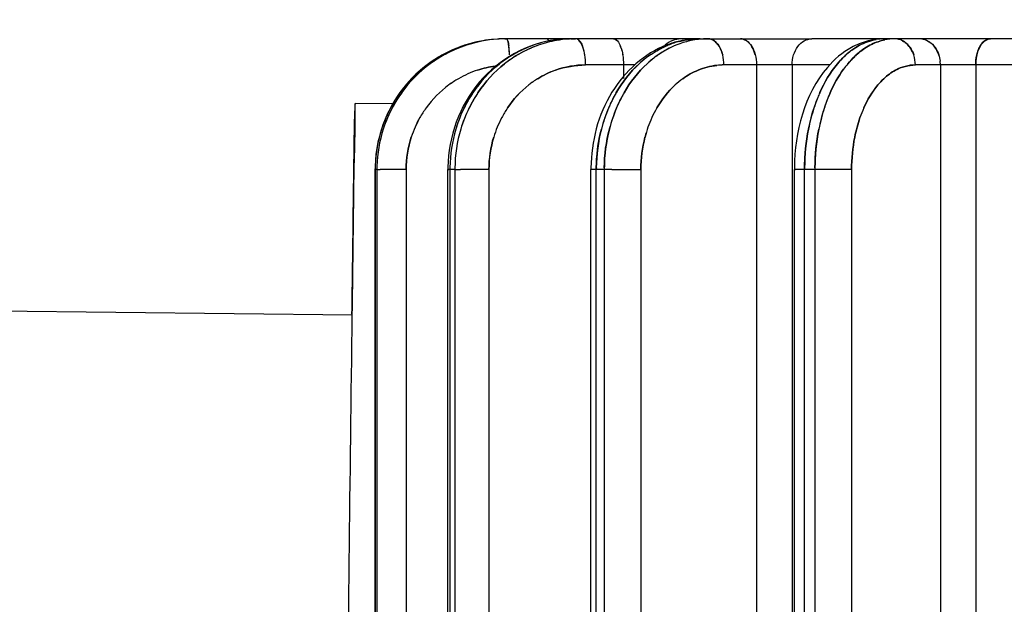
# Model space of a CAD drawing. Header units: millimetres. Extents: x 4086 to 10416, y 123 to 1549.
# Tile 96 of 256: x 6974.36 to 6983.78, y 776.72 to 782.32. Entities that reach past the tile are written whole.
import ezdxf

# ---------------------------------------------------------------- set-up
doc = ezdxf.new("R2010")
doc.units = ezdxf.units.MM
doc.layers.add('外形图', color=7, linetype='Continuous')
doc.layers.add('尺寸标注', color=7, linetype='Continuous')
doc.styles.add('思源黑', font='SourceHanSansCN-Normal.ttf')
doc.dimstyles.new('尺寸标注_1_4比例中六', dxfattribs={"dimtxt": 10, "dimasz": 8, "dimexe": 2, "dimexo": 1.5, "dimgap": 1, "dimtad": 1, "dimdec": 1, "dimlfac": 4, "dimdsep": 46, "dimtxsty": '思源黑', "dimcen": 0.09, "dimadec": 0, "dimazin": 0, "dimtp": 0.01, "dimtm": 0.01, "dimtfac": 1, "dimtdec": 1, "dimtofl": 0, "dimtmove": 0, "dimatfit": 3, "dimfxl": 1, "dimtolj": 1, "dimarcsym": 0})

# ---------------------------------------------------------------- blocks, each defined once
blk = doc.blocks.new('*D641')
at = {"layer": 'Defpoints', "color": 0}
for p in [(6878.8829, 952.5071), (7011.1262, 952.5071), (7001.7165, 757.5012)]:
    blk.add_point(p, dxfattribs=at)
at = {"layer": '尺寸标注', "color": 0, "lineweight": -2}
for p, q in [((7009.6262, 952.5071), (6876.8829, 952.5071)), ((6878.8829, 765.5012), (6878.8829, 944.5071)), ((7000.2165, 757.5012), (6876.8829, 757.5012))]:
    blk.add_line(p, q, dxfattribs=at)
at = {"layer": '尺寸标注', "color": 0}
for points in [[(6880.2163, 944.5071), (6877.5496, 944.5071), (6878.8829, 952.5071)], [(6877.5496, 765.5012), (6880.2163, 765.5012), (6878.8829, 757.5012)]]:
    blk.add_solid(points, dxfattribs=at)
at = {"layer": '尺寸标注', "color": 0, "insert": (6872.7053, 865.1729), "char_height": 10, "attachment_point": 5, "rotation": 90, "style": '思源黑'}
blk.add_mtext('\\A1;780', dxfattribs=at)
blk = doc.blocks.new('*D642')
at = {"layer": 'Defpoints', "color": 0}
for p in [(7068.7721, 1016.2572), (6856.2695, 632.5072), (6943.6541, 632.5072)]:
    blk.add_point(p, dxfattribs=at)
at = {"layer": '尺寸标注', "color": 0, "lineweight": -2}
for p, q in [((7067.2721, 1016.2572), (6854.2695, 1016.2572)), ((6856.2695, 1008.2572), (6856.2695, 640.5072)), ((6942.1541, 632.5072), (6854.2695, 632.5072))]:
    blk.add_line(p, q, dxfattribs=at)
at = {"layer": '尺寸标注', "color": 0}
for points in [[(6857.6028, 1008.2572), (6854.9362, 1008.2572), (6856.2695, 1016.2572)], [(6854.9362, 640.5072), (6857.6028, 640.5072), (6856.2695, 632.5072)]]:
    blk.add_solid(points, dxfattribs=at)
at = {"layer": '尺寸标注', "color": 0, "insert": (6850.0851, 824.3822), "char_height": 10, "attachment_point": 5, "rotation": 90, "style": '思源黑'}
blk.add_mtext('\\A1;1535', dxfattribs=at)

msp = doc.modelspace()

# ---------------------------------------------------------------- linework, layer by layer
at = {"layer": '外形图', "color": 7, "linetype": 'Continuous'}
for p, q in [((6979.0001, 782.1321), (6979.0162, 782.1321)), ((6979.6304, 782.1321), (6979.0081, 782.1321)), ((6979.6305, 782.1321), (6979.6781, 782.1321)), ((6980.681, 782.1321), (6979.6781, 782.1321)), ((6980.8679, 782.1321), (6980.568, 782.1321)), ((6980.8679, 782.1321), (6980.8688, 782.1321)), ((6980.8688, 782.1321), (6980.9448, 782.1321)), ((6980.9448, 782.1321), (6981.9379, 782.1321)), ((6982.7299, 782.1321), (6981.9379, 782.1321)), ((6982.5531, 782.1256), (6982.553, 782.1256)), ((6983.6457, 782.1322), (6982.7299, 782.1321)), ((6984.9119, 782.1321), (6983.6457, 782.1322)), ((6980.5616, 782.0708), (6980.5613, 782.0707)), ((6981.0029, 782.1131), (6981.0058, 782.111)), ((6981.3636, 782.0589), (6981.365, 782.0567)), ((6982.321, 782.0243), (6982.3211, 782.0244)), ((6983.0449, 782.1131), (6983.0451, 782.1131)), ((6979.046, 781.9777), (6979.046, 781.978)), ((6979.7661, 781.9778), (6979.7661, 781.9779)), ((6980.1286, 781.978), (6980.1286, 781.9778)), ((6982.9129, 781.9778), (6982.9128, 781.9781)), ((6980.2456, 781.8821), (6979.7734, 781.8821)), ((6980.1359, 781.8821), (6980.1359, 781.7525)), ((6982.1126, 781.8822), (6981.0966, 781.8821)), ((6981.4081, 781.8821), (6981.4081, 772.5071)), ((6981.7489, 781.8821), (6981.749, 772.5071)), ((6983.5055, 781.8822), (6982.928, 781.8822)), ((6983.1672, 781.8822), (6983.1673, 772.5072)), ((6983.5055, 781.8822), (6983.5055, 772.5072)), ((6984.4025, 781.8822), (6983.5055, 781.8822)), ((6977.5684, 781.5102), (6977.5685, 781.5133)), ((6977.9474, 781.5088), (6977.5685, 781.5133)), ((6977.7585, 772.5071), (6977.7585, 780.8821)), ((6977.7585, 780.8821), (6977.7606, 780.8821)), ((6977.7606, 780.8821), (6977.7606, 772.5071)), ((6977.7767, 780.8821), (6977.7606, 780.8821)), ((6977.7767, 780.8821), (6977.7767, 772.5071)), ((6977.7767, 780.8821), (6977.808, 780.8821)), ((6978.0568, 780.8821), (6977.8079, 780.8821)), ((6978.0568, 780.8821), (6978.0568, 772.5071)), ((6978.456, 772.5071), (6978.4559, 780.8821)), ((6978.4559, 780.8821), (6978.458, 780.8821)), ((6978.458, 780.8821), (6978.4644, 780.8821)), ((6978.5225, 780.8821), (6978.4643, 780.8821)), ((6978.4748, 780.8821), (6978.4748, 772.5071)), ((6978.5224, 780.8821), (6978.5225, 772.5071)), ((6978.5224, 780.8821), (6978.5767, 780.8821)), ((6978.8488, 780.8821), (6978.5765, 780.8821)), ((6978.8488, 780.8821), (6978.8489, 772.5071)), ((6979.8245, 772.5071), (6979.8244, 780.8821)), ((6979.8303, 780.8821), (6979.8244, 780.8821)), ((6979.8477, 780.8821), (6979.8303, 780.8821)), ((6980.0252, 780.8821), (6979.8477, 780.8821)), ((6979.8759, 772.5071), (6979.8758, 780.8821)), ((6979.9517, 780.8821), (6979.9518, 772.5071)), ((6980.0248, 780.8821), (6980.3022, 780.8821)), ((6980.3022, 780.8821), (6980.3022, 772.5071)), ((6981.7708, 772.5072), (6981.7707, 780.8822)), ((6981.7708, 780.8822), (6981.7823, 780.8822)), ((6981.8226, 780.8822), (6981.7822, 780.8822)), ((6982.3178, 780.8822), (6981.8226, 780.8822)), ((6981.8682, 772.5072), (6981.8682, 780.8822)), ((6981.9672, 780.8822), (6981.9673, 772.5072)), ((6982.3178, 780.8822), (6982.3178, 772.5072)), ((6977.5445, 779.4885), (6967.0452, 779.6132))]:
    msp.add_line(p, q, dxfattribs=at)
for centre, radius, start, end in [((6979.0019, 780.8925), 1.2397, 93.35631, 108.12425), ((6979.018, 780.8926), 1.2396, 94.09393, 108.12578), ((6979.0002, 780.9139), 1.2182, 90.00073, 93.33853), ((6979.0005, 780.9084), 1.2237, 92.18211, 93.33546), ((6979.0002, 780.9096), 1.2225, 90.00659, 93.32336), ((6979.0164, 780.9102), 1.2219, 90.74443, 94.08275), ((6979.0165, 780.91), 1.2221, 90.74845, 94.08257), ((6979.0002, 780.9168), 1.2153, 90.00429, 92.18337), ((6979.0163, 780.9208), 1.2113, 90.00046, 90.74472), ((6979.0162, 780.9211), 1.211, 89.99666, 90.74067), ((6979.6337, 781.0436), 1.0887, 97.33052, 109.37244), ((6979.6814, 781.0437), 1.0886, 99.83227, 109.37682), ((6979.6308, 781.0649), 1.0672, 90.01593, 97.32589), ((6979.6311, 781.0624), 1.0698, 91.36852, 97.32075), ((6979.6794, 781.0544), 1.0777, 93.86966, 99.83416), ((6979.6308, 781.0288), 1.1033, 90.01827, 97.04428), ((6979.6305, 781.078), 1.0542, 90.00164, 91.35715), ((6979.6784, 781.0671), 1.065, 92.52026, 93.87082), ((6979.6785, 781.067), 1.0651, 92.52452, 93.86316), ((6979.6781, 781.0754), 1.0567, 89.99853, 92.52182), ((6979.6782, 781.0734), 1.0587, 90.80994, 92.52497), ((6979.6781, 781.0793), 1.0529, 90.00041, 90.80915), ((6980.681, 781.932), 0.2001, 90.01237, 95.3478), ((6980.8705, 781.3286), 0.8036, 91.42196, 104.25043), ((6980.8698, 781.2419), 0.8903, 90.0604, 102.65739), ((6980.9512, 781.307), 0.8257, 100.51823, 109.44424), ((6980.9465, 781.3303), 0.8019, 95.3946, 100.50255), ((6980.8688, 781.3541), 0.778, 90.00125, 91.34639), ((6980.9448, 781.3474), 0.7847, 90.00673, 95.39277), ((6980.945, 781.3459), 0.7862, 90.94886, 95.39543), ((6980.9448, 781.3548), 0.7774, 90.00036, 90.94156), ((6981.2562, 782.0401), 0.092, 80.52724, 89.97549), ((6981.2515, 782.0232), 0.1096, 62.33972, 70.09582), ((6981.2463, 782.0134), 0.1207, 55.68342, 62.37937), ((6982.6312, 781.664), 0.4681, 90.04028, 99.62078), ((6982.6314, 781.6626), 0.4696, 91.6627, 99.5938), ((6982.6309, 781.9762), 0.156, 90.02471, 97.61508), ((6982.6309, 781.6732), 0.4589, 90.00123, 91.63174), ((6982.7307, 781.6599), 0.4723, 91.28489, 101.56255), ((6982.7305, 781.661), 0.4711, 90.06735, 101.56002), ((6982.7299, 781.6736), 0.4586, 90.00032, 91.22571), ((6982.9691, 781.9762), 0.1559, 82.34738, 89.98645), ((6979.0017, 780.8976), 1.2347, 108.15844, 118.89088), ((6979.0012, 780.8986), 1.2336, 108.1831, 118.14155), ((6979.0013, 780.8984), 1.2338, 108.16669, 118.10405), ((6979.0178, 780.8975), 1.2348, 108.15848, 118.93747), ((6979.0173, 780.8985), 1.2337, 108.16411, 118.20829), ((6979.0174, 780.8984), 1.2339, 108.1668, 118.16565), ((6978.3564, 781.9708), 0.6883, 6.72579, 8.09474), ((6978.3964, 781.9762), 0.6479, 7.3297, 8.11632), ((6978.3054, 781.9644), 0.7397, 6.59961, 7.51126), ((6978.2916, 781.9627), 0.7536, 6.60474, 7.32988), ((6979.6429, 781.0214), 1.1127, 109.41065, 120.64777), ((6979.642, 781.0234), 1.1105, 109.41488, 119.86673), ((6979.6906, 781.0213), 1.1128, 109.37379, 120.69647), ((6979.6897, 781.0232), 1.1107, 109.39022, 119.93631), ((6979.4846, 781.9594), 0.2792, 19.25354, 22.84019), ((6979.4963, 781.9641), 0.2666, 20.84185, 22.88319), ((6979.4696, 781.9538), 0.2952, 18.90467, 21.31921), ((6979.4655, 781.9523), 0.2995, 18.91539, 20.84101), ((6979.8557, 781.9628), 0.27, 20.3508, 22.91319), ((6979.8591, 781.9642), 0.2663, 20.84159, 22.92398), ((6979.8154, 781.9477), 0.313, 17.51514, 20.80361), ((6979.8284, 781.9525), 0.2992, 18.95147, 20.84234), ((6979.8112, 781.9463), 0.3175, 17.52931, 20.3391), ((6980.9838, 781.2327), 0.9069, 114.59104, 123.86482), ((6980.9838, 781.2328), 0.9068, 114.58318, 123.81692), ((6980.9837, 781.2329), 0.9067, 114.58992, 123.81553), ((6980.8745, 781.2203), 0.9124, 102.65108, 110.71618), ((6980.8783, 781.2972), 0.8359, 104.23929, 112.28381), ((6980.9617, 781.2783), 0.8563, 112.2108, 114.5169), ((6980.9618, 781.2781), 0.8565, 112.25308, 114.5098), ((6980.9568, 781.2904), 0.8432, 109.43116, 112.25159), ((6980.9567, 781.2906), 0.843, 109.42737, 112.20912), ((6980.8556, 781.9395), 0.2299, 29.13777, 33.90571), ((6980.8609, 781.9429), 0.2236, 31.25927, 33.94002), ((6980.8486, 781.9353), 0.2381, 28.64228, 31.89744), ((6980.8467, 781.9342), 0.2403, 28.65165, 31.25669), ((6980.8292, 781.9246), 0.2603, 25.28082, 29.15307), ((6980.8275, 781.9238), 0.2622, 25.28906, 28.64076), ((6981.1711, 781.942), 0.2253, 30.60792, 33.98489), ((6981.1645, 781.9378), 0.2331, 28.66433, 33.38969), ((6982.7436, 781.4458), 0.7164, 126.1375, 131.94871), ((6982.7392, 781.4515), 0.7093, 126.13512, 131.04506), ((6982.739, 781.4518), 0.7089, 126.12518, 130.99853), ((6982.6523, 781.4405), 0.6952, 112.24159, 118.8426), ((6982.762, 781.5676), 0.5702, 116.31267, 118.04475), ((6982.762, 781.5674), 0.5703, 116.34061, 118.04071), ((6982.7619, 781.5678), 0.5699, 116.29754, 117.99442), ((6982.7024, 781.9273), 0.2131, 41.23369, 49.79119), ((6982.6902, 781.9164), 0.2294, 36.04765, 41.27492), ((6982.6925, 781.9184), 0.2264, 38.38282, 41.2925), ((6982.687, 781.914), 0.2334, 35.48155, 39.0851), ((6982.686, 781.9133), 0.2347, 35.48725, 38.3794), ((6982.9312, 781.9179), 0.2272, 37.67141, 41.34123), ((6982.9282, 781.9155), 0.2309, 35.51679, 40.72087), ((6979.0028, 780.8955), 1.2371, 118.71583, 126.259), ((6979.0022, 780.8964), 1.236, 120.31041, 126.25129), ((6979.0188, 780.8956), 1.237, 118.86896, 126.25863), ((6979.0183, 780.8964), 1.236, 120.30771, 126.25097), ((6979.0033, 780.8946), 1.2382, 118.10153, 120.31136), ((6979.0194, 780.8946), 1.2382, 118.1632, 120.30866), ((6979.0032, 780.8947), 1.238, 118.10021, 118.71551), ((6979.0193, 780.8947), 1.238, 118.1619, 118.86882), ((6979.6598, 780.9924), 1.1463, 120.45613, 128.20931), ((6979.661, 780.9908), 1.1483, 122.09983, 128.19538), ((6979.7075, 780.9922), 1.1465, 120.61431, 128.2083), ((6979.7086, 780.9908), 1.1483, 122.09705, 128.19506), ((6979.6536, 781.0023), 1.1346, 119.80329, 122.0919), ((6979.6543, 781.001), 1.136, 120.61989, 122.09085), ((6979.652, 781.0049), 1.1315, 119.80075, 120.43919), ((6979.7013, 781.0022), 1.1347, 119.86722, 122.08904), ((6979.702, 781.001), 1.1361, 120.66822, 122.08802), ((6979.6998, 781.0046), 1.1319, 119.8648, 120.59811), ((6980.9565, 781.161), 0.9935, 124.42594, 132.53421), ((6980.9616, 781.1549), 1.0015, 126.15646, 132.49834), ((6981.0328, 781.1604), 0.9943, 124.59263, 132.52051), ((6981.0376, 781.1548), 1.0016, 126.15391, 132.50428), ((6981.0375, 781.155), 1.0014, 126.15337, 132.48319), ((6980.9357, 781.1896), 0.9582, 123.69112, 126.12636), ((6980.9381, 781.1862), 0.9623, 124.56119, 126.1232), ((6980.9309, 781.1966), 0.9497, 123.6852, 124.36734), ((6980.931, 781.1964), 0.9499, 123.72812, 124.36707), ((6981.0118, 781.1893), 0.9585, 123.75933, 126.12313), ((6981.0141, 781.186), 0.9626, 124.6126, 126.12011), ((6981.0074, 781.1956), 0.9508, 123.75382, 124.53689), ((6981.0075, 781.1954), 0.9511, 123.80242, 124.53661), ((6982.7781, 781.4063), 0.7689, 130.97119, 133.54919), ((6982.7835, 781.4004), 0.7769, 131.89477, 133.5416), ((6982.7674, 781.4183), 0.7528, 130.95815, 131.68213), ((6982.7676, 781.418), 0.7532, 131.00377, 131.68178), ((6982.8775, 781.4058), 0.7695, 131.04398, 133.54538), ((6982.8828, 781.4001), 0.7773, 131.94928, 133.53816), ((6982.8678, 781.4167), 0.755, 131.03199, 131.86287), ((6982.8681, 781.4164), 0.7554, 131.08365, 131.86248), ((6979.0142, 780.8826), 1.2543, 126.31677, 144.16326), ((6979.0141, 780.8827), 1.2541, 126.33297, 144.14742), ((6979.0303, 780.8826), 1.2543, 126.31645, 144.16293), ((6979.0302, 780.8827), 1.2541, 126.32134, 144.15805), ((6979.05, 780.8937), 0.9887, 108.25295, 119.94252), ((6979.0414, 780.9117), 0.9689, 108.10117, 120.03148), ((6979.0495, 780.8925), 0.9897, 98.25749, 108.2008), ((6979.0498, 780.8909), 0.9913, 97.49642, 98.26159), ((6979.7843, 780.9914), 0.8925, 109.51662, 121.74174), ((6981.1074, 781.1751), 0.7071, 90.87275, 96.4606), ((6981.0968, 781.253), 0.6292, 90.0159, 96.2939), ((6983.0273, 781.2683), 0.9731, 140.0405, 143.92026), ((6983.0271, 781.2685), 0.9728, 140.02107, 143.91379), ((6982.8541, 781.8821), 0.3131, 0.0113, 6.90045), ((6979.0518, 780.8928), 0.9904, 120.00877, 126.34623), ((6979.0502, 780.8934), 0.989, 119.94299, 126.28973), ((6979.7992, 780.9687), 0.9198, 121.78955, 128.29355), ((6979.7976, 780.9693), 0.9183, 121.72163, 128.23596), ((6981.1717, 781.1006), 0.8016, 125.83137, 132.60877), ((6981.17, 781.1013), 0.8, 125.7596, 132.54973), ((6979.0637, 780.8786), 1.0089, 126.40958, 144.07013), ((6979.0597, 780.8825), 1.0034, 126.3609, 144.1188), ((6979.0117, 780.8859), 1.2503, 144.20128, 151.53858), ((6979.028, 780.8858), 1.2505, 144.20105, 151.69047), ((6979.0103, 780.8869), 1.2486, 144.2077, 150.11098), ((6979.0264, 780.8869), 1.2486, 144.20737, 150.1083), ((6979.7474, 780.9106), 1.267, 146.09779, 153.20254), ((6979.7436, 780.9129), 1.2625, 146.09943, 151.82395), ((6979.7955, 780.9103), 1.2675, 146.09811, 153.34904), ((6979.7912, 780.9129), 1.2625, 146.09911, 151.82136), ((6981.2165, 780.9535), 1.3285, 150.02019, 156.56521), ((6981.2074, 780.9583), 1.3182, 150.01371, 155.30174), ((6981.2875, 780.956), 1.323, 150.02035, 155.88058), ((6981.2833, 780.9583), 1.3182, 150.01339, 155.29937), ((6983.4382, 780.99), 1.5563, 158.07162, 161.57822), ((6983.4196, 780.9971), 1.5363, 158.06546, 160.53471), ((6983.3376, 781.0301), 1.448, 156.08037, 158.06126), ((6983.3373, 781.0302), 1.4477, 156.0724, 158.05452), ((6983.3375, 781.0301), 1.4479, 156.08102, 158.05475), ((6983.5031, 781.0023), 1.52, 156.14024, 161.72748), ((6983.4821, 781.0109), 1.4974, 156.11555, 160.56274), ((6983.4824, 781.0108), 1.4976, 156.13101, 160.56263), ((6979.0167, 780.8832), 1.256, 151.47286, 162.13021), ((6979.0162, 780.8834), 1.2554, 152.23678, 162.12105), ((6979.016, 780.8835), 1.2552, 151.53512, 162.10502), ((6979.0328, 780.8832), 1.256, 151.51898, 162.1302), ((6979.0321, 780.8836), 1.2552, 151.68704, 162.12375), ((6979.0156, 780.8837), 1.2548, 150.10779, 152.23453), ((6979.0152, 780.8839), 1.2544, 150.1078, 151.46832), ((6979.0317, 780.8837), 1.2548, 150.10513, 152.29564), ((6979.0314, 780.8839), 1.2544, 150.10513, 151.5146), ((6979.0574, 780.8841), 1.0006, 144.11325, 150.40774), ((6979.0568, 780.8857), 0.9992, 144.16945, 150.47298), ((6979.7819, 780.8933), 1.3056, 153.14699, 163.29372), ((6979.7826, 780.8931), 1.3063, 153.87729, 163.28143), ((6979.7824, 780.8932), 1.306, 153.8369, 163.26664), ((6979.8296, 780.8933), 1.3057, 153.1911, 163.29348), ((6979.8301, 780.8932), 1.3061, 153.9, 163.28371), ((6979.8303, 780.8931), 1.3064, 153.93553, 163.2812), ((6979.7632, 780.9021), 1.285, 151.81269, 153.8577), ((6979.766, 780.9008), 1.288, 153.18514, 153.85772), ((6979.7615, 780.903), 1.283, 151.81207, 153.1213), ((6979.811, 780.902), 1.2851, 151.8102, 153.9164), ((6979.8141, 780.9005), 1.2885, 153.33107, 153.91632), ((6979.8093, 780.903), 1.2831, 151.80954, 153.1658), ((6979.8651, 780.9048), 1.0121, 146.00848, 152.11106), ((6979.8646, 780.9063), 1.0109, 146.06332, 152.17394), ((6981.3154, 780.911), 1.4362, 156.52459, 165.57862), ((6981.3188, 780.9099), 1.4398, 157.18122, 165.56163), ((6981.3184, 780.9101), 1.4392, 157.14486, 165.54886), ((6981.3186, 780.91), 1.4395, 157.18204, 165.54817), ((6981.2584, 780.9341), 1.3747, 155.27672, 157.13537), ((6981.2667, 780.9306), 1.3837, 156.52391, 157.13369), ((6981.2664, 780.9307), 1.3834, 156.52404, 157.09593), ((6981.2539, 780.9362), 1.3697, 155.2751, 156.46669), ((6981.3916, 780.9109), 1.4365, 156.56452, 165.59792), ((6981.3947, 780.91), 1.4396, 157.20169, 165.56248), ((6981.395, 780.9098), 1.4401, 157.23353, 165.56096), ((6981.3949, 780.9099), 1.4398, 157.23452, 165.56317), ((6981.3386, 780.9323), 1.3793, 155.84953, 157.18695), ((6981.3438, 780.9301), 1.385, 156.65626, 157.18669), ((6981.3436, 780.9302), 1.3848, 156.6564, 157.15337), ((6981.3349, 780.934), 1.3753, 155.84723, 156.65677), ((6981.334, 780.9343), 1.3743, 155.848, 156.50615), ((6981.3255, 780.9381), 1.365, 155.27174, 155.84792), ((6981.3694, 780.9409), 1.0574, 149.9308, 155.56599), ((6981.3691, 780.9421), 1.0565, 149.98204, 155.6234), ((6983.6276, 780.9295), 1.7551, 162.11848, 168.84838), ((6983.6274, 780.9296), 1.7549, 162.1193, 168.85013), ((6983.6267, 780.9297), 1.7541, 162.08911, 168.83855), ((6983.4923, 780.9712), 1.6135, 160.52647, 162.0533), ((6983.5105, 780.9652), 1.6327, 161.55332, 162.05015), ((6983.5099, 780.9654), 1.6321, 161.5534, 162.0194), ((6983.4825, 780.9746), 1.6032, 160.52395, 161.50459), ((6983.7273, 780.9293), 1.7558, 162.16094, 168.84735), ((6983.7266, 780.9295), 1.7551, 162.13533, 168.84886), ((6983.7271, 780.9294), 1.7555, 162.16176, 168.84911), ((6983.5921, 780.9709), 1.6143, 160.5248, 162.09705), ((6983.6122, 780.9643), 1.6355, 161.66194, 162.09353), ((6983.6117, 780.9645), 1.635, 161.66203, 162.06644), ((6983.5821, 780.9744), 1.6038, 160.52215, 161.53791), ((6983.5332, 780.9827), 1.2021, 156.04726, 160.7857), ((6983.5332, 780.9837), 1.2016, 156.09104, 160.83321), ((6979.0622, 780.8828), 1.0053, 150.4777, 162.03827), ((6979.0439, 780.8914), 0.9852, 150.38984, 162.18824), ((6979.8935, 780.8914), 1.0434, 152.19398, 163.21173), ((6979.8744, 780.8999), 1.0227, 152.11068, 163.35419), ((6981.4285, 780.9146), 1.122, 155.5912, 165.64149), ((6981.4497, 780.9065), 1.1446, 155.66499, 165.51487), ((6979.0293, 780.8807), 1.2687, 162.16671, 178.43497), ((6979.0454, 780.8807), 1.2687, 162.1666, 178.54779), ((6979.8257, 780.8816), 1.3509, 163.32452, 179.14954), ((6979.8734, 780.8816), 1.3509, 163.32484, 179.44085), ((6979.0716, 780.881), 1.0148, 162.10844, 179.93979), ((6979.9296, 780.8817), 1.0808, 163.26919, 179.97635), ((6979.0009, 780.8821), 1.2425, 178.45022, 179.99932), ((6979.0048, 780.8822), 1.2441, 178.47156, 180.00307), ((6979.0026, 780.8821), 1.2421, 179.25855, 180.00005), ((6979.0071, 780.8821), 1.2465, 178.47157, 179.25854), ((6979.0205, 780.8822), 1.2438, 178.58605, 180.0032), ((6979.0187, 780.8821), 1.2421, 179.25784, 180.00005), ((6979.0229, 780.8821), 1.2462, 178.58577, 179.25789), ((6979.7698, 780.8821), 1.3139, 179.01082, 179.99988), ((6979.8073, 780.8822), 1.3325, 179.16257, 180.00345), ((6979.8075, 780.8821), 1.3327, 179.1607, 179.99997), ((6979.8541, 780.8821), 1.3317, 179.45522, 180.00014), ((6979.8539, 780.8822), 1.3314, 179.45774, 180.00363), ((6981.3136, 780.8821), 1.4892, 179.36175, 180.0001), ((6981.4263, 780.8821), 1.5504, 179.40608, 180.00009), ((6981.5022, 780.8821), 1.5504, 179.40551, 180.00009), ((6983.6376, 780.8822), 1.8669, 179.37418, 180.00008), ((6983.8868, 780.8822), 2.0186, 179.54391, 180.00014), ((6983.9859, 780.8822), 2.0186, 179.54347, 180.00014), ((9233.3573, 750.3505), 2256.0075, 179.2595862, 179.3797007), ((9233.3413, 750.3507), 2255.9914, 179.2595855, 179.3797014), ((9233.386, 750.3502), 2256.0362, 179.2595893, 179.3796936), ((9233.3825, 750.3502), 2256.0327, 179.2595888, 179.3796941)]:
    msp.add_arc(centre, radius, start, end, dxfattribs=at)
for points, knots in [([(6978.9294, 782.1301), (6978.6287, 782.1126), (6978.018, 781.8376), (6977.7671, 781.2178), (6977.7589, 780.9157)], [0, 0, 0, 0, 381.462281, 764.314658, 764.314658, 764.314658, 764.314658]), ([(6979.4955, 782.1238), (6979.2173, 782.0895), (6978.6648, 781.7823), (6978.4611, 781.1944), (6978.4561, 780.9048)], [0, 0, 0, 0, 368.549565, 749.343325, 749.343325, 749.343325, 749.343325]), ([(6979.0286, 782.113), (6979.027, 782.118), (6979.0249, 782.1249), (6979.0189, 782.1321), (6979.0162, 782.1321)], [0, 0, 0, 0, 486.329387, 735.163646, 735.163646, 735.163646, 735.163646]), ([(6979.0286, 782.1131), (6979.027, 782.118), (6979.0249, 782.125), (6979.0189, 782.1321), (6979.0162, 782.1321)], [0, 0, 0, 0, 486.241411, 735.163671, 735.163671, 735.163671, 735.163671]), ([(6979.0286, 782.113), (6979.0271, 782.1179), (6979.0249, 782.1249), (6979.0189, 782.1321), (6979.0162, 782.1321)], [0, 0, 0, 0, 486.51316, 735.163681, 735.163681, 735.163681, 735.163681]), ([(6979.4051, 782.1321), (6979.4077, 782.1321), (6979.4138, 782.1249), (6979.4159, 782.118), (6979.4174, 782.113)], [0, 0, 0, 0, 245.899677, 726.488568, 726.488568, 726.488568, 726.488568]), ([(6979.4051, 782.1321), (6979.4077, 782.1321), (6979.4138, 782.125), (6979.4159, 782.118), (6979.4174, 782.1131)], [0, 0, 0, 0, 245.984095, 726.488559, 726.488559, 726.488559, 726.488559]), ([(6979.4051, 782.1321), (6979.4077, 782.1321), (6979.4138, 782.1249), (6979.4159, 782.1179), (6979.4175, 782.113)], [0, 0, 0, 0, 245.719651, 726.488684, 726.488684, 726.488684, 726.488684]), ([(6979.7164, 782.111), (6979.711, 782.1172), (6979.6998, 782.1275), (6979.6848, 782.1321), (6979.6781, 782.1321)], [0, 0, 0, 0, 394.334436, 720.147173, 720.147173, 720.147173, 720.147173]), ([(6980.0406, 782.1321), (6980.047, 782.1321), (6980.0611, 782.128), (6980.0719, 782.1187), (6980.0771, 782.1131)], [0, 0, 0, 0, 324.70751, 712.164794, 712.164794, 712.164794, 712.164794]), ([(6980.0406, 782.1321), (6980.047, 782.1321), (6980.0611, 782.128), (6980.072, 782.1186), (6980.0772, 782.113)], [0, 0, 0, 0, 324.6021, 712.164527, 712.164527, 712.164527, 712.164527]), ([(6981.2714, 782.1309), (6981.2767, 782.13), (6981.2873, 782.1273), (6981.2974, 782.1229), (6981.3023, 782.1203)], [0, 0, 0, 0, 336.588596, 684.947313, 684.947313, 684.947313, 684.947313]), ([(6981.2714, 782.1309), (6981.2767, 782.13), (6981.2874, 782.1273), (6981.2974, 782.1229), (6981.3024, 782.1203)], [0, 0, 0, 0, 336.57775, 684.946192, 684.946192, 684.946192, 684.946192]), ([(6981.2888, 782.1263), (6981.2859, 782.1273), (6981.2802, 782.1291), (6981.2743, 782.1304), (6981.2714, 782.1309)], [0, 0, 0, 0, 345.263747, 684.971292, 684.971292, 684.971292, 684.971292]), ([(6983.5055, 781.8822), (6983.5055, 781.9143), (6983.5124, 782.0075), (6983.5785, 782.1322), (6983.6457, 782.1322)], [0, 0, 0, 0, 205.798736, 636.547481, 636.547481, 636.547481, 636.547481]), ([(6983.6457, 782.1322), (6983.6267, 782.1322), (6983.5269, 782.0891), (6983.5055, 781.9644), (6983.5055, 781.8822)], [0, 0, 0, 0, 119.329132, 636.329479, 636.329479, 636.329479, 636.329479]), ([(6979.046, 781.9778), (6979.0452, 781.9922), (6979.0419, 782.0375), (6979.0378, 782.0834), (6979.0286, 782.113)], [0, 0, 0, 0, 233.22445, 734.730105, 734.730105, 734.730105, 734.730105]), ([(6979.7661, 781.9778), (6979.7639, 781.992), (6979.7544, 782.0383), (6979.7382, 782.0859), (6979.7164, 782.111)], [0, 0, 0, 0, 216.203706, 718.868282, 718.868282, 718.868282, 718.868282]), ([(6980.5518, 782.0737), (6980.3353, 781.9918), (6979.9494, 781.6398), (6979.8273, 781.1486), (6979.8245, 780.8987)], [0, 0, 0, 0, 346.265306, 720.134099, 720.134099, 720.134099, 720.134099]), ([(6982.3169, 782.0495), (6982.2297, 782.0016), (6981.8922, 781.711), (6981.7745, 781.2384), (6981.7708, 780.9026)], [0, 0, 0, 0, 154.062182, 674.464143, 674.464143, 674.464143, 674.464143]), ([(6982.8399, 782.0901), (6982.8346, 782.0945), (6982.8236, 782.1029), (6982.8117, 782.11), (6982.8057, 782.1132)], [0, 0, 0, 0, 329.036832, 651.353076, 651.353076, 651.353076, 651.353076]), ([(6982.8399, 782.09), (6982.8346, 782.0945), (6982.8236, 782.1029), (6982.8118, 782.1099), (6982.8057, 782.1131)], [0, 0, 0, 0, 329.027772, 651.352068, 651.352068, 651.352068, 651.352068]), ([(6982.8057, 782.1131), (6982.8117, 782.11), (6982.8236, 782.1029), (6982.8346, 782.0945), (6982.8399, 782.0901)], [0, 0, 0, 0, 322.40501, 651.48019, 651.48019, 651.48019, 651.48019]), ([(6982.8682, 782.0612), (6982.8639, 782.0664), (6982.8549, 782.0765), (6982.845, 782.0858), (6982.8399, 782.0901)], [0, 0, 0, 0, 328.780684, 650.660008, 650.660008, 650.660008, 650.660008]), ([(6977.5684, 781.5127), (6977.5629, 781.4639), (6977.568, 781.2799), (6977.5541, 780.886), (6977.5495, 780.2649), (6977.5418, 779.7786), (6977.5382, 779.5032)], [0, 0, 0, 0, 100.588642, 375.648347, 808.155438, 1372.167901, 1372.167901, 1372.167901, 1372.167901]), ([(6977.5382, 779.5033), (6977.5415, 779.7527), (6977.5512, 780.4127), (6977.5563, 781.0727), (6977.5673, 781.4833)], [0, 0, 0, 0, 290.980232, 770.156016, 770.156016, 770.156016, 770.156016]), ([(6977.5382, 779.5033), (6977.5415, 779.7527), (6977.5512, 780.4127), (6977.5563, 781.0727), (6977.5673, 781.4833)], [0, 0, 0, 0, 290.979348, 770.156074, 770.156074, 770.156074, 770.156074]), ([(6977.5673, 781.4833), (6977.5675, 781.4905), (6977.5683, 781.5004), (6977.5677, 781.5106), (6977.5685, 781.5133)], [0, 0, 0, 0, 554.253434, 766.696208, 766.696208, 766.696208, 766.696208]), ([(6977.5673, 781.4833), (6977.5674, 781.4901), (6977.5679, 781.5), (6977.568, 781.5099), (6977.5684, 781.5129)], [0, 0, 0, 0, 532.021722, 766.686853, 766.686853, 766.686853, 766.686853]), ([(6977.5684, 781.5129), (6977.5684, 781.513), (6977.5684, 781.5131), (6977.5685, 781.5133), (6977.5685, 781.5133)], [0, 0, 0, 0, 561.467624, 766.557952, 766.557952, 766.557952, 766.557952])]:
    msp.add_open_spline(points, degree=3, knots=knots, dxfattribs=at)
for points in [[(6980.5949, 782.1131), (6980.6161, 782.1228), (6980.6392, 782.1291), (6980.6624, 782.1313)], [(6980.6726, 782.1074), (6980.7365, 782.1236), (6980.8029, 782.1321), (6980.8688, 782.1321)], [(6980.6726, 782.1074), (6980.7365, 782.1236), (6980.8029, 782.1321), (6980.8688, 782.1321)], [(6981.0029, 782.1131), (6980.986, 782.1246), (6980.9651, 782.1321), (6980.9448, 782.1321)], [(6981.0058, 782.111), (6980.9884, 782.1237), (6980.9663, 782.1321), (6980.9448, 782.1321)], [(6981.0029, 782.1131), (6980.9861, 782.1245), (6980.9652, 782.1321), (6980.9448, 782.1321)], [(6981.8656, 782.1131), (6981.8875, 782.1251), (6981.913, 782.1321), (6981.9379, 782.1321)], [(6982.6309, 782.1322), (6982.5487, 782.1322), (6982.4652, 782.1151), (6982.3891, 782.0841)], [(6982.3946, 782.0707), (6982.4439, 782.0969), (6982.4979, 782.1162), (6982.553, 782.1255)], [(6982.636, 782.1226), (6982.5921, 782.1136), (6982.5491, 782.0984), (6982.509, 782.0785)], [(6982.636, 782.1226), (6982.5921, 782.1136), (6982.5491, 782.0984), (6982.509, 782.0785)], [(6982.5093, 782.0787), (6982.5493, 782.0985), (6982.5922, 782.1137), (6982.636, 782.1226)], [(6982.636, 782.1226), (6982.5922, 782.1137), (6982.5494, 782.0985), (6982.5094, 782.0788)], [(6982.8057, 782.1131), (6982.7826, 782.1252), (6982.756, 782.1321), (6982.7299, 782.1321)], [(6982.8059, 782.113), (6982.7828, 782.1251), (6982.756, 782.1321), (6982.7299, 782.1321)], [(6982.9898, 782.1308), (6983.0089, 782.1282), (6983.0278, 782.122), (6983.045, 782.1131)], [(6983.0449, 782.1131), (6983.0278, 782.1221), (6983.0089, 782.1282), (6982.9898, 782.1308)], [(6983.5921, 782.1131), (6983.6073, 782.1244), (6983.6267, 782.1322), (6983.6457, 782.1322)], [(6979.0387, 782.0611), (6979.0364, 782.0786), (6979.0338, 782.0962), (6979.0286, 782.1131)], [(6979.0286, 782.1131), (6979.0332, 782.0983), (6979.0356, 782.083), (6979.0378, 782.0677)], [(6979.0378, 782.0677), (6979.0356, 782.0829), (6979.0332, 782.0983), (6979.0286, 782.113)], [(6979.046, 781.978), (6979.0447, 782.0025), (6979.0428, 782.027), (6979.0399, 782.0514)], [(6979.7446, 782.0611), (6979.7373, 782.0798), (6979.7281, 782.0984), (6979.7145, 782.1131)], [(6979.7146, 782.1131), (6979.7265, 782.1001), (6979.735, 782.084), (6979.7419, 782.0677)], [(6979.7419, 782.0677), (6979.7351, 782.084), (6979.7265, 782.1), (6979.7146, 782.113)], [(6979.7661, 781.9779), (6979.7622, 782.0028), (6979.7565, 782.0276), (6979.7482, 782.0514)], [(6980.0771, 782.1131), (6980.0912, 782.0978), (6980.1006, 782.0783), (6980.108, 782.0589)], [(6980.0772, 782.113), (6980.0912, 782.0977), (6980.1006, 782.0783), (6980.108, 782.0589)], [(6980.1113, 782.0496), (6980.1193, 782.0264), (6980.1248, 782.0022), (6980.1286, 781.978)], [(6980.1139, 782.0419), (6980.12, 782.0226), (6980.1245, 782.0027), (6980.1278, 781.9827)], [(6980.3921, 781.9787), (6980.4451, 782.0152), (6980.5022, 782.0465), (6980.5618, 782.0709)], [(6980.4035, 781.9864), (6980.4531, 782.0195), (6980.5061, 782.0481), (6980.5613, 782.0707)], [(6980.6066, 782.0575), (6980.558, 782.0353), (6980.5113, 782.0086), (6980.4674, 781.9782)], [(6980.5949, 782.1131), (6980.5658, 782.0997), (6980.5393, 782.0792), (6980.5184, 782.0549)], [(6981.0645, 782.0358), (6981.0504, 782.0656), (6981.0301, 782.0945), (6981.0029, 782.1131)], [(6981.0508, 782.0611), (6981.0389, 782.0801), (6981.024, 782.0979), (6981.0058, 782.111)], [(6981.0058, 782.111), (6981.0219, 782.0994), (6981.0354, 782.0841), (6981.0465, 782.0677)], [(6981.085, 781.9779), (6981.08, 781.9977), (6981.0733, 782.0173), (6981.0645, 782.0358)], [(6981.085, 781.9779), (6981.08, 781.9977), (6981.0733, 782.0173), (6981.0645, 782.0358)], [(6981.085, 781.9779), (6981.08, 781.9978), (6981.0733, 782.0173), (6981.0645, 782.0358)], [(6981.0645, 782.0358), (6981.0733, 782.0173), (6981.08, 781.9977), (6981.085, 781.9778)], [(6981.3144, 782.1131), (6981.3345, 782.0993), (6981.3509, 782.0798), (6981.3636, 782.0589)], [(6981.3145, 782.113), (6981.3323, 782.1009), (6981.3472, 782.0841), (6981.3591, 782.0661)], [(6981.365, 782.0567), (6981.3794, 782.0323), (6981.3896, 782.0053), (6981.3965, 781.9778)], [(6981.3965, 781.9778), (6981.3896, 782.0053), (6981.3794, 782.0323), (6981.365, 782.0567)], [(6981.369, 782.0496), (6981.3813, 782.0272), (6981.3903, 782.0028), (6981.3965, 781.978)], [(6981.7633, 781.9778), (6981.7724, 782.0067), (6981.786, 782.0348), (6981.8043, 782.0589)], [(6981.8043, 782.0589), (6981.8208, 782.0807), (6981.8417, 782.1), (6981.8656, 782.1131)], [(6982.3211, 782.0244), (6982.3446, 782.0416), (6982.3693, 782.0572), (6982.395, 782.0709)], [(6982.3949, 782.0708), (6982.3692, 782.0572), (6982.3446, 782.0415), (6982.3211, 782.0244)], [(6982.4944, 782.0711), (6982.4471, 782.0459), (6982.403, 782.014), (6982.3632, 781.9782)], [(6982.4939, 782.0708), (6982.4501, 782.0475), (6982.4091, 782.0183), (6982.3717, 781.9857)], [(6982.3722, 781.9862), (6982.4095, 782.0186), (6982.4503, 782.0476), (6982.4939, 782.0708)], [(6982.9129, 781.9779), (6982.899, 782.0203), (6982.874, 782.0613), (6982.8399, 782.09)], [(6982.9128, 781.9781), (6982.9042, 782.0041), (6982.8918, 782.0293), (6982.8757, 782.0514)], [(6982.8771, 782.0495), (6982.8925, 782.0278), (6982.9045, 782.0034), (6982.9128, 781.9781)], [(6983.045, 782.1131), (6983.0945, 782.0872), (6983.1321, 782.0355), (6983.1505, 781.9827)], [(6983.0451, 782.1131), (6983.0671, 782.1015), (6983.087, 782.085), (6983.1033, 782.0661)], [(6983.111, 782.0567), (6983.1291, 782.0332), (6983.1429, 782.006), (6983.1522, 781.9778)], [(6983.1522, 781.9778), (6983.1429, 782.006), (6983.1291, 782.0332), (6983.111, 782.0567)], [(6983.1162, 782.0496), (6983.1317, 782.0279), (6983.1438, 782.0034), (6983.1521, 781.978)], [(6983.5162, 781.9778), (6983.5227, 782.006), (6983.5324, 782.0338), (6983.5466, 782.0589)], [(6983.5466, 782.0589), (6983.5581, 782.0795), (6983.5731, 782.0991), (6983.5921, 782.1131)], [(6979.7734, 781.8821), (6979.7734, 781.9142), (6979.7711, 781.9463), (6979.7661, 781.9779)], [(6979.7734, 781.8821), (6979.7734, 781.9141), (6979.7711, 781.9462), (6979.7661, 781.9778)], [(6980.1278, 781.9827), (6980.1334, 781.9495), (6980.1359, 781.9158), (6980.1359, 781.8821)], [(6981.0966, 781.8821), (6981.0966, 781.9143), (6981.0928, 781.9467), (6981.085, 781.9779)], [(6981.0966, 781.8821), (6981.0966, 781.9143), (6981.0929, 781.9467), (6981.085, 781.9779)], [(6981.0966, 781.8821), (6981.0966, 781.9143), (6981.0928, 781.9467), (6981.085, 781.9779)], [(6981.3953, 781.9827), (6981.404, 781.95), (6981.4081, 781.9159), (6981.4081, 781.8821)], [(6981.7489, 781.8821), (6981.7489, 781.9144), (6981.7537, 781.947), (6981.7633, 781.9778)], [(6982.1823, 781.8931), (6982.2083, 781.9241), (6982.2365, 781.9536), (6982.2668, 781.9805)], [(6982.1824, 781.8932), (6982.2084, 781.9242), (6982.2366, 781.9536), (6982.2668, 781.9805)], [(6982.2483, 781.9635), (6982.225, 781.9414), (6982.2031, 781.9179), (6982.1824, 781.8932)], [(6982.1825, 781.8933), (6982.2031, 781.9179), (6982.225, 781.9414), (6982.2483, 781.9635)], [(6982.364, 781.9789), (6982.3345, 781.9525), (6982.307, 781.9236), (6982.2815, 781.8932)], [(6982.364, 781.9789), (6982.3345, 781.9524), (6982.3069, 781.9236), (6982.2815, 781.8932)], [(6982.2815, 781.8933), (6982.3021, 781.9179), (6982.3241, 781.9414), (6982.3474, 781.9636)], [(6982.3474, 781.9636), (6982.3242, 781.9415), (6982.3023, 781.918), (6982.2817, 781.8935)], [(6982.928, 781.8822), (6982.928, 781.9145), (6982.9229, 781.9473), (6982.9128, 781.9781)], [(6982.928, 781.8822), (6982.928, 781.9145), (6982.9229, 781.9472), (6982.9129, 781.9779)], [(6983.1505, 781.9827), (6983.1576, 781.9623), (6983.1624, 781.941), (6983.1649, 781.9196)], [(6983.1521, 781.978), (6983.1583, 781.9591), (6983.1626, 781.9395), (6983.1649, 781.9197)], [(6983.5055, 781.8822), (6983.5055, 781.9143), (6983.5089, 781.9466), (6983.5162, 781.9778)], [(6978.6956, 781.617), (6978.7656, 781.7211), (6978.8524, 781.8158), (6978.951, 781.8933)], [(6978.9509, 781.8932), (6978.8524, 781.8157), (6978.7656, 781.7211), (6978.6957, 781.6171)], [(6978.6958, 781.6173), (6978.7657, 781.7212), (6978.8524, 781.8156), (6978.9508, 781.8931)], [(6978.6958, 781.6173), (6978.7657, 781.7212), (6978.8524, 781.8156), (6978.9508, 781.8931)], [(6978.7404, 781.8326), (6978.7946, 781.8503), (6978.8506, 781.8631), (6978.9071, 781.8712)], [(6978.9987, 781.8933), (6978.9001, 781.8158), (6978.8132, 781.7211), (6978.7432, 781.617)], [(6978.9986, 781.8932), (6978.9001, 781.8157), (6978.8132, 781.7211), (6978.7433, 781.6171)], [(6978.7433, 781.6171), (6978.8132, 781.7211), (6978.9001, 781.8157), (6978.9986, 781.8932)], [(6978.9984, 781.8931), (6978.9, 781.8156), (6978.8133, 781.7212), (6978.7434, 781.6173)], [(6979.3147, 781.7505), (6979.3686, 781.7839), (6979.4263, 781.8117), (6979.4861, 781.8326)], [(6979.7734, 781.8821), (6979.6762, 781.8821), (6979.5777, 781.865), (6979.4861, 781.8326)], [(6979.4861, 781.8326), (6979.5778, 781.8647), (6979.6762, 781.8808), (6979.7734, 781.8821)], [(6980.0655, 781.617), (6980.1244, 781.7189), (6980.1983, 781.8139), (6980.285, 781.8933)], [(6980.2849, 781.8932), (6980.1982, 781.8139), (6980.1244, 781.7189), (6980.0656, 781.6171)], [(6980.0657, 781.6173), (6980.1245, 781.719), (6980.1982, 781.8138), (6980.2848, 781.8931)], [(6980.0657, 781.6173), (6980.1245, 781.719), (6980.1982, 781.8138), (6980.2848, 781.8931)], [(6980.3612, 781.8935), (6980.2742, 781.814), (6980.2002, 781.7188), (6980.1413, 781.6168)], [(6980.3609, 781.8932), (6980.2742, 781.8139), (6980.2003, 781.7189), (6980.1415, 781.6171)], [(6980.3609, 781.8932), (6980.2742, 781.8139), (6980.2003, 781.7189), (6980.1415, 781.6171)], [(6980.1415, 781.6171), (6980.2003, 781.7189), (6980.2742, 781.8139), (6980.3609, 781.8932)], [(6980.8498, 781.8327), (6980.7978, 781.8113), (6980.7482, 781.7833), (6980.7025, 781.7504)], [(6980.7025, 781.7505), (6980.7481, 781.7834), (6980.7977, 781.8115), (6980.8498, 781.8326)], [(6981.0278, 781.8784), (6980.9669, 781.8716), (6980.9064, 781.8559), (6980.8498, 781.8327)], [(6980.8498, 781.8326), (6980.9065, 781.8557), (6980.967, 781.8708), (6981.0278, 781.8777)], [(6982.0139, 781.617), (6982.0577, 781.7157), (6982.1131, 781.8107), (6982.1825, 781.8933)], [(6982.014, 781.6171), (6982.0577, 781.7157), (6982.1131, 781.8106), (6982.1824, 781.8932)], [(6982.1824, 781.8932), (6982.1131, 781.8107), (6982.0577, 781.7157), (6982.014, 781.6171)], [(6982.014, 781.6173), (6982.0577, 781.7157), (6982.1131, 781.8106), (6982.1823, 781.8931)], [(6982.241, 781.8415), (6982.1901, 781.7718), (6982.1478, 781.6956), (6982.1128, 781.6168)], [(6982.113, 781.6171), (6982.1479, 781.6958), (6982.1902, 781.7719), (6982.2409, 781.8414)], [(6982.2409, 781.8413), (6982.1902, 781.7718), (6982.1479, 781.6958), (6982.113, 781.6171)], [(6982.2409, 781.8413), (6982.1902, 781.7718), (6982.1479, 781.6958), (6982.113, 781.6172)], [(6982.7384, 781.8327), (6982.6973, 781.8107), (6982.6593, 781.7823), (6982.6253, 781.7505)], [(6982.6253, 781.7505), (6982.6593, 781.7824), (6982.6972, 781.8109), (6982.7384, 781.8327)], [(6982.928, 781.8822), (6982.8627, 781.8822), (6982.796, 781.8635), (6982.7384, 781.8327)], [(6982.7384, 781.8327), (6982.7961, 781.8632), (6982.8627, 781.8809), (6982.928, 781.8822)], [(6982.6253, 781.7505), (6982.6053, 781.7317), (6982.5865, 781.7116), (6982.5689, 781.6906)], [(6982.5689, 781.6906), (6982.5865, 781.7117), (6982.6053, 781.7318), (6982.6253, 781.7505)], [(6979.2292, 781.6906), (6979.1508, 781.6288), (6979.0817, 781.5535), (6979.0259, 781.4707)], [(6979.0259, 781.4706), (6979.0817, 781.5534), (6979.1509, 781.6287), (6979.2292, 781.6906)], [(6980.4543, 781.4707), (6980.5013, 781.5517), (6980.5601, 781.6273), (6980.6291, 781.6906)], [(6980.6291, 781.6906), (6980.56, 781.6273), (6980.5012, 781.5517), (6980.4543, 781.4707)], [(6982.5689, 781.6906), (6982.5137, 781.6248), (6982.4696, 781.5492), (6982.4347, 781.4707)], [(6982.4347, 781.4707), (6982.4696, 781.5491), (6982.5138, 781.6247), (6982.5689, 781.6906)], [(6981.9056, 781.2687), (6981.9199, 781.3412), (6981.9387, 781.413), (6981.9621, 781.4832)], [(6982.0609, 781.4823), (6982.0375, 781.4123), (6982.0188, 781.3406), (6982.0045, 781.2682)], [(6982.348, 781.1928), (6982.3604, 781.2557), (6982.377, 781.3178), (6982.3981, 781.3783)], [(6982.3982, 781.3782), (6982.3771, 781.3178), (6982.3605, 781.2556), (6982.348, 781.1929)], [(6979.8758, 780.8821), (6979.8758, 781.0122), (6979.8921, 781.1434), (6979.9247, 781.2693)], [(6979.8759, 780.8821), (6979.8758, 781.0122), (6979.8921, 781.1434), (6979.9247, 781.2693)], [(6979.9245, 781.2689), (6979.8934, 781.1482), (6979.8772, 781.0228), (6979.8759, 780.8982)], [(6979.8759, 780.8982), (6979.8772, 781.0227), (6979.8934, 781.1481), (6979.9245, 781.2687)], [(6980.0005, 781.2689), (6979.968, 781.1431), (6979.9518, 781.0121), (6979.9518, 780.8821)], [(6980.0005, 781.2689), (6979.968, 781.1431), (6979.9518, 781.0121), (6979.9518, 780.8821)], [(6979.9518, 780.8982), (6979.9531, 781.0228), (6979.9693, 781.1482), (6980.0005, 781.2689)], [(6980.0003, 781.2682), (6979.9692, 781.1477), (6979.9531, 781.0226), (6979.9518, 780.8982)], [(6981.8682, 780.8822), (6981.8682, 781.0118), (6981.8805, 781.1421), (6981.9057, 781.2693)], [(6981.8682, 780.8822), (6981.8682, 781.0117), (6981.8804, 781.1419), (6981.9056, 781.2689)], [(6981.9056, 781.2689), (6981.8815, 781.1471), (6981.8692, 781.0224), (6981.8683, 780.8982)], [(6981.8683, 780.8982), (6981.8692, 781.0223), (6981.8814, 781.1469), (6981.9056, 781.2687)], [(6982.0047, 781.2689), (6981.9795, 781.1419), (6981.9672, 781.0117), (6981.9672, 780.8822)], [(6982.0047, 781.269), (6981.9795, 781.1419), (6981.9672, 781.0117), (6981.9673, 780.8822)], [(6981.9673, 780.8983), (6981.9683, 781.0224), (6981.9805, 781.1471), (6982.0046, 781.2689)], [(6982.0045, 781.2682), (6981.9804, 781.1466), (6981.9683, 781.0222), (6981.9673, 780.8983)], [(6978.0568, 780.8821), (6978.0581, 780.9869), (6978.0739, 781.0929), (6978.1059, 781.1928)], [(6978.8488, 780.8821), (6978.85, 780.9868), (6978.8646, 781.0925), (6978.8946, 781.1928)], [(6980.3022, 780.8821), (6980.3032, 780.9865), (6980.3156, 781.0917), (6980.3415, 781.1928)], [(6980.3415, 781.1928), (6980.3153, 781.0918), (6980.3022, 780.9865), (6980.3022, 780.8821)], [(6982.348, 781.1929), (6982.3277, 781.0908), (6982.3178, 780.9862), (6982.3178, 780.8822)], [(6982.3178, 780.8822), (6982.3186, 780.9862), (6982.3279, 781.0908), (6982.348, 781.1928)]]:
    msp.add_open_spline(points, degree=3, dxfattribs=at)

# ---------------------------------------------------------------- dimensions: what is measured, and where the dimension line sits
at = {"layer": '尺寸标注'}
dim = msp.add_linear_dim(base=(6856.2695, 632.5072), p1=(7068.7721, 1016.2572), p2=(6943.6541, 632.5072), angle=90, dimstyle='尺寸标注_1_4比例中六', dxfattribs=at)
dim.commit()
dim.dimension.update_dxf_attribs({"geometry": '*D642', "text_midpoint": (6850.0851, 824.3822)})
dim = msp.add_linear_dim(base=(6878.8829, 952.5071), p1=(7001.7165, 757.5012), p2=(7011.1262, 952.5071), angle=90, text='780', dimstyle='尺寸标注_1_4比例中六', dxfattribs=at)
dim.commit()
dim.dimension.update_dxf_attribs({"geometry": '*D641', "text_midpoint": (6878.8829, 865.1729), "dimtype": 160})

doc.saveas('drawing.dxf')
